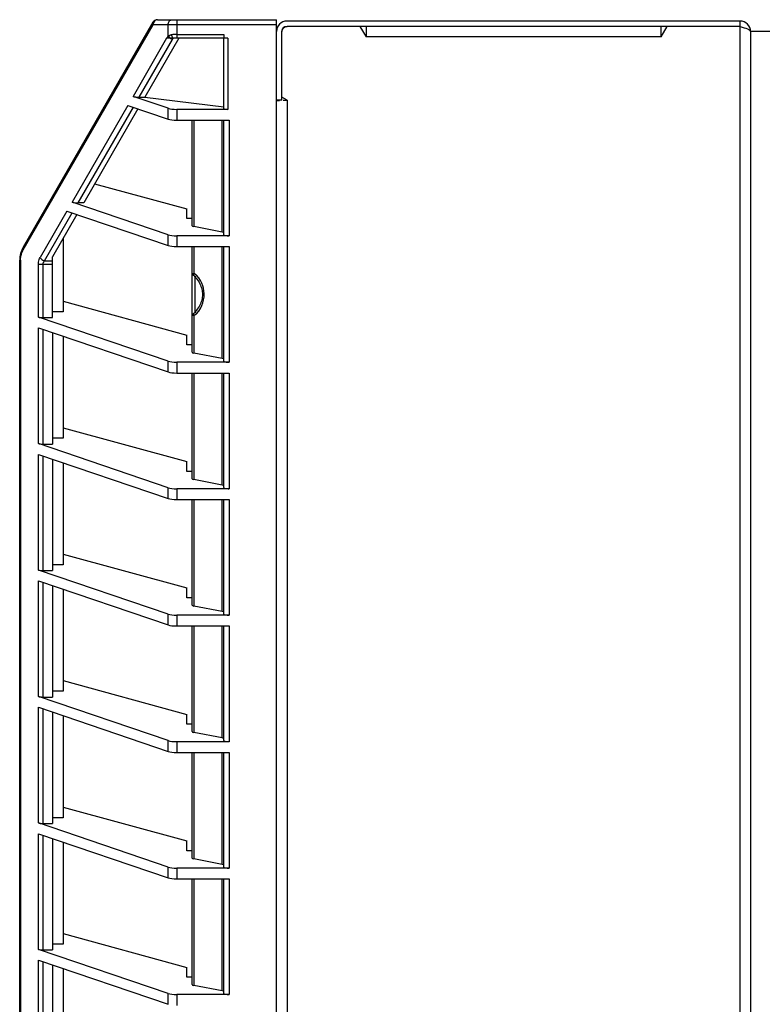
# Model space of a CAD drawing. Header units: inches. Extents: x 0 to 123, y 0 to 50.
# Tile 12 of 17: x 35.83 to 41.38, y 29.43 to 36.79. Entities that reach past the tile are written whole.
import ezdxf

# ---------------------------------------------------------------- set-up
doc = ezdxf.new("R2010")
doc.units = ezdxf.units.IN
doc.header["$LTSCALE"] = 3.558824
doc.header["$MEASUREMENT"] = 0
doc.layers.get('0').update_dxf_attribs({"linetype": 'CONTINUOUS'})

msp = doc.modelspace()

# ---------------------------------------------------------------- linework, layer by layer
at = {"color": 7, "linetype": 'Continuous'}
for p, q in [((36.8614, 36.7875), (37.7507, 36.7875)), ((37.0069, 36.7875), (37.0069, 36.6492)), ((37.7507, 13.1551), (37.7507, 36.7875)), ((36.8273, 36.7678), (35.8577, 35.0885)), ((35.8585, 35.0688), (36.828, 36.7481)), ((36.8287, 36.7558), (36.828, 36.7481)), ((37.7507, 36.7481), (36.828, 36.7481)), ((36.9401, 36.6629), (36.9401, 36.7481)), ((41.2152, 36.7771), (37.8294, 36.7771)), ((41.2152, 36.7377), (37.8294, 36.7377)), ((38.3745, 36.7377), (38.42, 36.659)), ((38.42, 36.7377), (38.42, 36.659)), ((40.6247, 36.659), (40.6701, 36.7377)), ((40.6247, 36.659), (40.6247, 36.7377)), ((41.2152, 13.1551), (41.2152, 36.7771)), ((41.2152, 36.7377), (41.2306, 36.7328)), ((36.9298, 36.6492), (36.6788, 36.2144)), ((36.7243, 36.2086), (36.9735, 36.6403)), ((37.0201, 36.6492), (36.7657, 36.2086)), ((37.0069, 36.6773), (37.357, 36.6773)), ((37.357, 36.6773), (37.357, 36.6492)), ((37.3865, 36.6492), (37.3865, 36.1177)), ((37.79, 36.1866), (37.79, 36.6984)), ((40.6247, 36.659), (38.42, 36.659)), ((41.294, 36.6984), (41.294, 13.1551)), ((41.4908, 36.6984), (41.294, 36.6984)), ((37.357, 36.1239), (37.357, 36.5856)), ((36.9401, 36.1255), (36.6788, 36.2144)), ((36.7243, 36.2086), (36.7657, 36.2086)), ((36.7657, 36.2086), (37.357, 36.1353)), ((37.8294, 36.1866), (37.79, 36.2093)), ((36.64, 36.1471), (36.2228, 35.4246)), ((36.2683, 35.4188), (36.6808, 36.1332)), ((36.7154, 36.1214), (36.3097, 35.4188)), ((36.64, 36.1471), (36.9401, 36.045)), ((36.9401, 36.045), (36.9401, 36.1255)), ((37.79, 36.1866), (37.7507, 36.1866)), ((37.7993, 36.1856), (37.8294, 36.1866)), ((37.8294, 36.1866), (37.8294, 13.1551)), ((37.0069, 36.1177), (37.0069, 36.0372)), ((37.3865, 36.1177), (37.0069, 36.1177)), ((37.0069, 36.0372), (37.3963, 36.0372)), ((37.1207, 35.2476), (37.1207, 36.0372)), ((37.1335, 36.0372), (37.1335, 35.2414)), ((37.3442, 35.2004), (37.3442, 36.0372)), ((37.357, 35.1811), (37.357, 36.0372)), ((37.3963, 36.0372), (37.3963, 35.1728)), ((36.3913, 35.56), (37.0814, 35.3741)), ((36.9401, 35.1806), (36.2228, 35.4246)), ((36.3097, 35.4188), (36.2683, 35.4188)), ((36.184, 35.3573), (35.9842, 35.0113)), ((36.0176, 34.9846), (36.2248, 35.3434)), ((36.2594, 35.3316), (36.0774, 35.0164)), ((36.184, 35.3573), (36.9401, 35.1001)), ((37.0814, 35.3025), (37.0814, 35.3741)), ((37.1207, 35.3025), (37.0814, 35.3025)), ((37.3442, 35.2004), (37.1335, 35.2414)), ((36.9401, 35.1001), (36.9401, 35.1806)), ((37.0069, 35.1728), (37.0069, 35.0923)), ((37.3963, 35.1728), (37.0069, 35.1728)), ((36.1562, 35.1528), (36.1562, 34.6045)), ((37.0069, 35.0923), (37.3963, 35.0923)), ((37.1207, 34.3027), (37.1207, 35.0923)), ((37.1335, 35.0923), (37.1335, 34.8909)), ((37.3442, 34.2555), (37.3442, 35.0923)), ((37.357, 34.2363), (37.357, 35.0923)), ((37.3963, 35.0923), (37.3963, 34.2279)), ((35.8314, 28.7315), (35.8314, 34.9901)), ((35.8374, 34.9901), (35.8314, 34.9901)), ((35.8374, 34.9901), (35.8375, 34.9961)), ((35.8374, 34.9901), (35.8374, 28.7315)), ((35.9711, 34.5653), (35.9711, 34.9578)), ((36.0774, 34.9578), (35.9711, 34.9578)), ((36.0045, 34.9578), (36.0045, 34.5614)), ((36.0176, 34.9846), (36.0774, 34.9846)), ((36.0774, 34.5614), (36.0774, 35.0164)), ((37.1296, 34.8793), (37.1303, 34.8789)), ((37.1404, 34.8663), (37.1404, 34.6033)), ((36.1562, 34.6839), (37.0814, 34.4315)), ((36.1562, 34.6045), (36.0774, 34.6045)), ((37.1282, 34.5896), (37.1246, 34.5879)), ((37.1335, 34.5787), (37.1335, 34.2965)), ((36.9401, 34.2358), (35.9711, 34.5653)), ((36.0045, 34.5614), (36.0774, 34.5614)), ((35.9711, 33.6204), (35.9711, 34.4848)), ((35.9711, 34.4848), (36.9401, 34.1553)), ((36.0045, 34.4735), (36.0045, 33.6165)), ((36.0774, 34.4487), (36.0774, 33.6165)), ((37.0814, 34.3576), (37.0814, 34.4315)), ((36.1562, 34.4219), (36.1562, 33.6596)), ((37.1207, 34.3576), (37.0814, 34.3576)), ((37.3442, 34.2555), (37.1335, 34.2965)), ((36.9401, 34.1553), (36.9401, 34.2358)), ((37.0069, 34.2279), (37.0069, 34.1474)), ((37.3963, 34.2279), (37.0069, 34.2279)), ((37.0069, 34.1474), (37.3963, 34.1474)), ((37.1207, 33.3578), (37.1207, 34.1474)), ((37.1335, 34.1474), (37.1335, 33.3517)), ((37.3442, 33.3106), (37.3442, 34.1474)), ((37.357, 33.2914), (37.357, 34.1474)), ((37.3963, 34.1474), (37.3963, 33.283)), ((36.1562, 33.7391), (37.0814, 33.4866)), ((36.9401, 33.2909), (35.9711, 33.6204)), ((36.1562, 33.6596), (36.0774, 33.6596)), ((36.0045, 33.6165), (36.0774, 33.6165)), ((35.9711, 32.6755), (35.9711, 33.5399)), ((35.9711, 33.5399), (36.9401, 33.2104)), ((36.0045, 33.5286), (36.0045, 32.6716)), ((36.0774, 33.5038), (36.0774, 32.6716)), ((36.1562, 33.477), (36.1562, 32.7147)), ((37.0814, 33.4127), (37.0814, 33.4866)), ((37.1207, 33.4127), (37.0814, 33.4127)), ((37.3442, 33.3106), (37.1335, 33.3517)), ((36.9401, 33.2104), (36.9401, 33.2909)), ((37.0069, 33.283), (37.0069, 33.2025)), ((37.3963, 33.283), (37.0069, 33.283)), ((37.0069, 33.2025), (37.3963, 33.2025)), ((37.1207, 32.4129), (37.1207, 33.2025)), ((37.1335, 33.2025), (37.1335, 32.4068)), ((37.3442, 32.3657), (37.3442, 33.2025)), ((37.357, 32.3465), (37.357, 33.2025)), ((37.3963, 33.2025), (37.3963, 32.3381)), ((36.1562, 32.7942), (37.0814, 32.5417)), ((36.9401, 32.346), (35.9711, 32.6755)), ((36.0045, 32.6716), (36.0774, 32.6716)), ((36.1562, 32.7147), (36.0774, 32.7147)), ((35.9711, 31.7307), (35.9711, 32.595)), ((35.9711, 32.595), (36.9401, 32.2655)), ((36.0045, 32.5837), (36.0045, 31.7267)), ((36.0774, 32.5589), (36.0774, 31.7267)), ((36.1562, 32.5321), (36.1562, 31.7698)), ((37.0814, 32.4678), (37.0814, 32.5417)), ((37.1207, 32.4678), (37.0814, 32.4678)), ((37.3442, 32.3657), (37.1335, 32.4068)), ((36.9401, 32.2655), (36.9401, 32.346)), ((37.0069, 32.3381), (37.0069, 32.2576)), ((37.3963, 32.3381), (37.0069, 32.3381)), ((37.0069, 32.2576), (37.3963, 32.2576)), ((37.1207, 31.4681), (37.1207, 32.2576)), ((37.1335, 32.2576), (37.1335, 31.4619)), ((37.3442, 31.4208), (37.3442, 32.2576)), ((37.357, 31.4016), (37.357, 32.2576)), ((37.3963, 32.2576), (37.3963, 31.3932)), ((36.1562, 31.8493), (37.0814, 31.5968)), ((36.9401, 31.4011), (35.9711, 31.7307)), ((36.0045, 31.7267), (36.0774, 31.7267)), ((36.1562, 31.7698), (36.0774, 31.7698)), ((35.9711, 30.7858), (35.9711, 31.6502)), ((35.9711, 31.6502), (36.9401, 31.3206)), ((36.0045, 31.6388), (36.0045, 30.7818)), ((36.0774, 31.614), (36.0774, 30.7818)), ((36.1562, 31.5872), (36.1562, 30.8249)), ((37.0814, 31.523), (37.0814, 31.5968)), ((37.1207, 31.523), (37.0814, 31.523)), ((37.3442, 31.4208), (37.1335, 31.4619)), ((36.9401, 31.3206), (36.9401, 31.4011)), ((37.0069, 31.3932), (37.0069, 31.3127)), ((37.3963, 31.3932), (37.0069, 31.3932)), ((37.0069, 31.3127), (37.3963, 31.3127)), ((37.1207, 30.5232), (37.1207, 31.3127)), ((37.1335, 31.3127), (37.1335, 30.517)), ((37.3442, 30.476), (37.3442, 31.3127)), ((37.357, 30.4567), (37.357, 31.3127)), ((37.3963, 31.3127), (37.3963, 30.4484)), ((36.1562, 30.9044), (37.0814, 30.6519)), ((36.1562, 30.8249), (36.0774, 30.8249)), ((36.9401, 30.4562), (35.9711, 30.7858)), ((36.0045, 30.7818), (36.0774, 30.7818)), ((35.9711, 29.8409), (35.9711, 30.7053)), ((35.9711, 30.7053), (36.9401, 30.3757)), ((36.0045, 30.6939), (36.0045, 29.837)), ((36.0774, 30.6691), (36.0774, 29.837)), ((36.1562, 30.6423), (36.1562, 29.8801)), ((37.0814, 30.5781), (37.0814, 30.6519)), ((37.1207, 30.5781), (37.0814, 30.5781)), ((37.3442, 30.476), (37.1335, 30.517)), ((36.9401, 30.3757), (36.9401, 30.4562)), ((37.0069, 30.4484), (37.0069, 30.3679)), ((37.3963, 30.4484), (37.0069, 30.4484)), ((37.0069, 30.3679), (37.3963, 30.3679)), ((37.1207, 29.5783), (37.1207, 30.3679)), ((37.1335, 30.3679), (37.1335, 29.5721)), ((37.3442, 29.5311), (37.3442, 30.3679)), ((37.357, 29.5119), (37.357, 30.3679)), ((37.3963, 30.3679), (37.3963, 29.5035)), ((36.1562, 29.9595), (37.0814, 29.7071)), ((36.1562, 29.8801), (36.0774, 29.8801)), ((36.9401, 29.5113), (35.9711, 29.8409)), ((36.0045, 29.837), (36.0774, 29.837)), ((35.9711, 28.896), (35.9711, 29.7604)), ((35.9711, 29.7604), (36.9401, 29.4308)), ((36.0045, 29.749), (36.0045, 28.8921)), ((36.0774, 29.7242), (36.0774, 28.8921)), ((36.1562, 29.6975), (36.1562, 28.9352)), ((37.0814, 29.6332), (37.0814, 29.7071)), ((37.1207, 29.6332), (37.0814, 29.6332)), ((36.9401, 29.4308), (36.9401, 29.5113)), ((37.0069, 29.5035), (37.0069, 29.423)), ((37.3963, 29.5035), (37.0069, 29.5035)), ((37.3442, 29.5311), (37.1335, 29.5721))]:
    msp.add_line(p, q, dxfattribs=at)
for points in [[(36.8614, 36.7875), (36.8549, 36.7868), (36.8486, 36.7845), (36.8429, 36.7809), (36.8378, 36.776), (36.8336, 36.77), (36.8306, 36.7632), (36.8287, 36.7558)], [(36.9401, 36.7481), (36.9408, 36.7557), (36.9426, 36.763), (36.9456, 36.7697), (36.9495, 36.7756), (36.9546, 36.7805), (36.9604, 36.7843), (36.9668, 36.7867), (36.9735, 36.7875)], [(36.828, 36.7481), (36.8265, 36.7517), (36.8256, 36.7553), (36.8252, 36.7587), (36.8253, 36.762), (36.8261, 36.765), (36.8273, 36.7678)], [(37.79, 36.6984), (37.7922, 36.7099), (37.7962, 36.7193)], [(37.7963, 36.7194), (37.8025, 36.727), (37.8103, 36.7326), (37.8192, 36.7362), (37.8294, 36.7377)], [(41.2306, 36.7328), (41.2454, 36.7279), (41.259, 36.723), (41.2709, 36.718)], [(41.2709, 36.718), (41.2807, 36.7131), (41.288, 36.7082), (41.2925, 36.7033), (41.294, 36.6984)], [(36.9401, 36.6629), (36.9385, 36.6608), (36.9368, 36.6586), (36.9351, 36.6563), (36.9334, 36.654), (36.9298, 36.6492)], [(37.3865, 36.6492), (36.9327, 36.6492), (36.9298, 36.6492)], [(36.9448, 36.666), (36.9439, 36.6655), (36.9431, 36.665), (36.9423, 36.6645), (36.9416, 36.664), (36.9408, 36.6635), (36.9401, 36.6629)], [(36.9401, 36.6629), (36.9411, 36.6605), (36.9424, 36.6581), (36.9439, 36.6557), (36.9455, 36.6534), (36.9474, 36.6512), (36.9495, 36.6492)], [(36.9644, 36.6736), (36.9607, 36.6725), (36.9572, 36.6714), (36.9539, 36.6702), (36.9507, 36.6689), (36.9476, 36.6675), (36.9448, 36.666)], [(36.9448, 36.666), (36.9459, 36.663), (36.9474, 36.66), (36.9491, 36.657), (36.9512, 36.6543), (36.9534, 36.6516), (36.9559, 36.6492)], [(36.9735, 36.6403), (36.9705, 36.6413), (36.9674, 36.6426), (36.9644, 36.644), (36.9615, 36.6455), (36.9586, 36.6473), (36.9559, 36.6492)], [(37.0069, 36.6773), (36.9992, 36.6773), (36.9916, 36.677), (36.9842, 36.6766), (36.9771, 36.6759), (36.9705, 36.6749), (36.9644, 36.6736)], [(36.9644, 36.6736), (36.9661, 36.6687), (36.9684, 36.6639), (36.971, 36.6595), (36.9739, 36.6554), (36.9771, 36.6519), (36.9803, 36.6492)], [(36.9735, 36.6403), (36.9745, 36.6419), (36.9756, 36.6435), (36.9767, 36.645), (36.9778, 36.6465), (36.9791, 36.6478), (36.9803, 36.6492)], [(37.357, 36.5856), (37.357, 36.5965), (37.3571, 36.6073), (37.3573, 36.618), (37.3576, 36.6285), (37.3579, 36.6389), (37.3583, 36.6492)], [(37.7507, 36.1826), (37.7522, 36.1831), (37.7567, 36.1836), (37.7639, 36.1841), (37.7737, 36.1846)], [(35.8393, 35.0149), (35.8405, 35.0214), (35.842, 35.028), (35.8438, 35.0347), (35.846, 35.0415), (35.8485, 35.0483), (35.8515, 35.0552), (35.8548, 35.062), (35.8585, 35.0688)], [(35.8558, 35.0827), (35.8556, 35.0794), (35.856, 35.076), (35.8569, 35.0724), (35.8585, 35.0688)], [(35.8577, 35.0885), (35.8565, 35.0857), (35.8558, 35.0827)], [(35.8375, 34.9961), (35.8378, 35.0022), (35.8384, 35.0085), (35.8393, 35.0149)], [(35.9711, 34.9578), (35.9715, 34.9674), (35.9726, 34.9767), (35.9744, 34.986), (35.9769, 34.995), (35.9802, 35.0034), (35.9842, 35.0113)], [(35.9842, 35.0113), (35.9875, 35.0057), (35.992, 35.0004), (35.9974, 34.9954), (36.0036, 34.991), (36.0104, 34.9873), (36.0176, 34.9846)], [(36.0045, 34.9578), (36.0046, 34.9605), (36.005, 34.9632), (36.0056, 34.9659), (36.0064, 34.9686), (36.0075, 34.9714), (36.0089, 34.9741), (36.0106, 34.9769), (36.0126, 34.9795), (36.015, 34.9821), (36.0176, 34.9846)], [(37.1207, 34.8841), (37.121, 34.8858), (37.1217, 34.8872), (37.1227, 34.8885), (37.1242, 34.8895), (37.126, 34.8903), (37.1281, 34.8908)], [(37.1207, 34.8841), (37.1209, 34.8837), (37.1214, 34.8833), (37.1222, 34.8828), (37.1233, 34.8822), (37.1247, 34.8816)], [(37.1247, 34.8816), (37.1275, 34.8803), (37.1282, 34.88), (37.1289, 34.8796), (37.1296, 34.8793)], [(37.1281, 34.8908), (37.1281, 34.8891), (37.128, 34.8873), (37.1278, 34.8856), (37.1274, 34.884), (37.1269, 34.8824), (37.1263, 34.8808)], [(37.1281, 34.8908), (37.129, 34.8909), (37.1298, 34.891), (37.1307, 34.891)], [(37.1335, 34.8909), (37.1333, 34.8886), (37.133, 34.8863), (37.1325, 34.8843), (37.1319, 34.8825), (37.1312, 34.8806), (37.1303, 34.8789)], [(37.1303, 34.8789), (37.1323, 34.8776), (37.1341, 34.876), (37.1358, 34.874), (37.1373, 34.8718), (37.1389, 34.8692), (37.1404, 34.8663)], [(37.1307, 34.891), (37.1316, 34.891), (37.1325, 34.891), (37.1335, 34.8909)], [(37.1335, 34.8909), (37.1372, 34.8902), (37.1406, 34.889), (37.1439, 34.8873), (37.147, 34.8851), (37.1503, 34.8822), (37.1537, 34.8788)], [(37.1404, 34.8663), (37.143, 34.8678), (37.1455, 34.8696), (37.1479, 34.8717), (37.1501, 34.8739), (37.1521, 34.8763), (37.1537, 34.8788)], [(37.1537, 34.5908), (37.1694, 34.6105), (37.1825, 34.6307), (37.1929, 34.6516), (37.2007, 34.6728), (37.2062, 34.694), (37.2093, 34.7158), (37.2099, 34.7391), (37.2084, 34.7618), (37.2051, 34.7811), (37.1998, 34.7996), (37.1925, 34.8189), (37.1827, 34.8385), (37.1697, 34.8585), (37.1537, 34.8788)], [(37.1404, 34.8663), (37.1497, 34.8562), (37.158, 34.846), (37.1654, 34.8357), (37.1718, 34.8254), (37.1774, 34.8151), (37.1822, 34.8049), (37.1862, 34.7947), (37.1895, 34.7846), (37.1922, 34.7746), (37.1943, 34.7646), (37.1957, 34.7546), (37.1965, 34.7447), (37.1968, 34.7348), (37.1965, 34.7249), (37.1957, 34.7149), (37.1942, 34.7049), (37.1922, 34.6949), (37.1895, 34.6849), (37.1862, 34.6748), (37.1822, 34.6646), (37.1774, 34.6544), (37.1718, 34.6442), (37.1654, 34.6339), (37.1581, 34.6236), (37.1497, 34.6134), (37.1404, 34.6033)], [(37.1246, 34.5879), (37.1232, 34.5873), (37.1222, 34.5868), (37.1214, 34.5863), (37.1209, 34.5859), (37.1207, 34.5855)], [(37.1207, 34.5855), (37.121, 34.5837), (37.1217, 34.5823), (37.1227, 34.5811), (37.1241, 34.5801), (37.1259, 34.5793), (37.1281, 34.5788)], [(37.1281, 34.5788), (37.1281, 34.5805), (37.128, 34.5822), (37.1278, 34.5839), (37.1274, 34.5856), (37.1269, 34.5872), (37.1263, 34.5887)], [(37.1335, 34.5787), (37.1326, 34.5786), (37.1316, 34.5785), (37.1307, 34.5785), (37.1298, 34.5786), (37.129, 34.5787), (37.1281, 34.5788)], [(37.1303, 34.5906), (37.1296, 34.5903), (37.1289, 34.5899), (37.1282, 34.5896)], [(37.1404, 34.6033), (37.1392, 34.6009), (37.138, 34.5988), (37.1367, 34.5969), (37.1355, 34.5952), (37.1342, 34.5937), (37.1329, 34.5924), (37.1316, 34.5914), (37.1303, 34.5906)], [(37.1335, 34.5787), (37.1333, 34.581), (37.133, 34.5832), (37.1325, 34.5852), (37.1319, 34.5871), (37.1312, 34.5889), (37.1303, 34.5906)], [(37.1537, 34.5908), (37.1503, 34.5873), (37.1468, 34.5843), (37.1434, 34.582), (37.1401, 34.5803), (37.1368, 34.5792), (37.1335, 34.5787)], [(37.1537, 34.5908), (37.1521, 34.5932), (37.1502, 34.5956), (37.148, 34.5978), (37.1456, 34.5999), (37.143, 34.6017), (37.1404, 34.6033)]]:
    msp.add_lwpolyline(points, dxfattribs=at)
for centre, radius, start, end in [((36.8614, 36.7481), 0.0394, 90, 150), ((37.8294, 36.6984), 0.0787, 90, 180), ((37.8294, 36.6984), 0.0394, 90, 180), ((41.2152, 36.6984), 0.0787, 0, 90), ((36.0282, 34.9901), 0.1969, 150, 180)]:
    msp.add_arc(centre, radius, start, end, dxfattribs=at)
for centre, major_axis, ratio, start_param, end_param in [((36.7143, 36.2181), (0.0439, -0.0023), 0.210765, -2.502824, -1.331912), ((37.0069, 36.1344), (0.0787, 0), 0.212557, -2.582993, -1.570796), ((37.3865, 36.1239), (0.0295, 0), 0.212557, -3.141593, -1.570796), ((37.0069, 36.0539), (0.0787, 0), 0.212557, -2.582993, -1.570796), ((36.2583, 35.4283), (0.0439, -0.0023), 0.210765, -2.502824, -1.331912), ((37.1601, 35.2476), (0.0394, 0), 0.212557, -3.141593, -2.312744), ((37.0069, 35.1895), (0.0787, 0), 0.212557, -2.582993, -1.570796), ((37.3176, 35.1942), (0.0394, 0), 0.212557, 0, 0.828849), ((37.3963, 35.1811), (0.0394, 0), 0.212557, -3.141593, -1.570796), ((37.0069, 35.109), (0.0787, 0), 0.212557, -2.582993, -1.570796), ((36.0045, 34.5697), (0.0394, 0), 0.212557, -2.582993, -1.570796), ((37.1601, 34.3027), (0.0394, 0), 0.212557, -3.141593, -2.312744), ((37.0069, 34.2446), (0.0787, 0), 0.212557, -2.582993, -1.570796), ((37.3176, 34.2493), (0.0394, 0), 0.212557, 0, 0.828849), ((37.3963, 34.2363), (0.0394, 0), 0.212557, -3.141593, -1.570796), ((37.0069, 34.1641), (0.0787, 0), 0.212557, -2.582993, -1.570796), ((36.0045, 33.6249), (0.0394, 0), 0.212557, -2.582993, -1.570796), ((37.1601, 33.3578), (0.0394, 0), 0.212557, -3.141593, -2.312744), ((37.0069, 33.2997), (0.0787, 0), 0.212557, -2.582993, -1.570796), ((37.3176, 33.3044), (0.0394, 0), 0.212557, 0, 0.828849), ((37.3963, 33.2914), (0.0394, 0), 0.212557, -3.141593, -1.570796), ((37.0069, 33.2192), (0.0787, 0), 0.212557, -2.582993, -1.570796), ((36.0045, 32.68), (0.0394, 0), 0.212557, -2.582993, -1.570796), ((37.1601, 32.4129), (0.0394, 0), 0.212557, 3.141593, 3.970442), ((37.0069, 32.3549), (0.0787, 0), 0.212557, -2.582993, -1.570796), ((37.3176, 32.3596), (0.0394, 0), 0.212557, 0, 0.828849), ((37.3963, 32.3465), (0.0394, 0), 0.212557, 3.141593, 4.712389), ((37.0069, 32.2744), (0.0787, 0), 0.212557, -2.582993, -1.570796), ((36.0045, 31.7351), (0.0394, 0), 0.212557, -2.582993, -1.570796), ((37.1601, 31.4681), (0.0394, 0), 0.212557, 3.141593, 3.970442), ((37.3176, 31.4147), (0.0394, 0), 0.212557, 0, 0.828849), ((37.0069, 31.41), (0.0787, 0), 0.212557, -2.582993, -1.570796), ((37.3963, 31.4016), (0.0394, 0), 0.212557, 3.141593, 4.712389), ((37.0069, 31.3295), (0.0787, 0), 0.212557, -2.582993, -1.570796), ((36.0045, 30.7902), (0.0394, 0), 0.212557, -2.582993, -1.570796), ((37.1601, 30.5232), (0.0394, 0), 0.212557, 3.141593, 3.970442), ((37.3176, 30.4698), (0.0394, 0), 0.212557, 0, 0.828849), ((37.3963, 30.4567), (0.0394, 0), 0.212557, 3.141593, 4.712389), ((37.0069, 30.4651), (0.0787, 0), 0.212557, -2.582993, -1.570796), ((37.0069, 30.3846), (0.0787, 0), 0.212557, -2.582993, -1.570796), ((36.0045, 29.8453), (0.0394, 0), 0.212557, -2.582993, -1.570796), ((37.1601, 29.5783), (0.0394, 0), 0.212557, 3.141593, 3.970442), ((37.0069, 29.5202), (0.0787, 0), 0.212557, -2.582993, -1.570796), ((37.3176, 29.5249), (0.0394, 0), 0.212557, 0, 0.828849), ((37.3963, 29.5119), (0.0394, 0), 0.212557, 3.141593, 4.712389)]:
    msp.add_ellipse(centre, major_axis=major_axis, ratio=ratio, start_param=start_param, end_param=end_param, dxfattribs=at)

doc.saveas('drawing.dxf')
